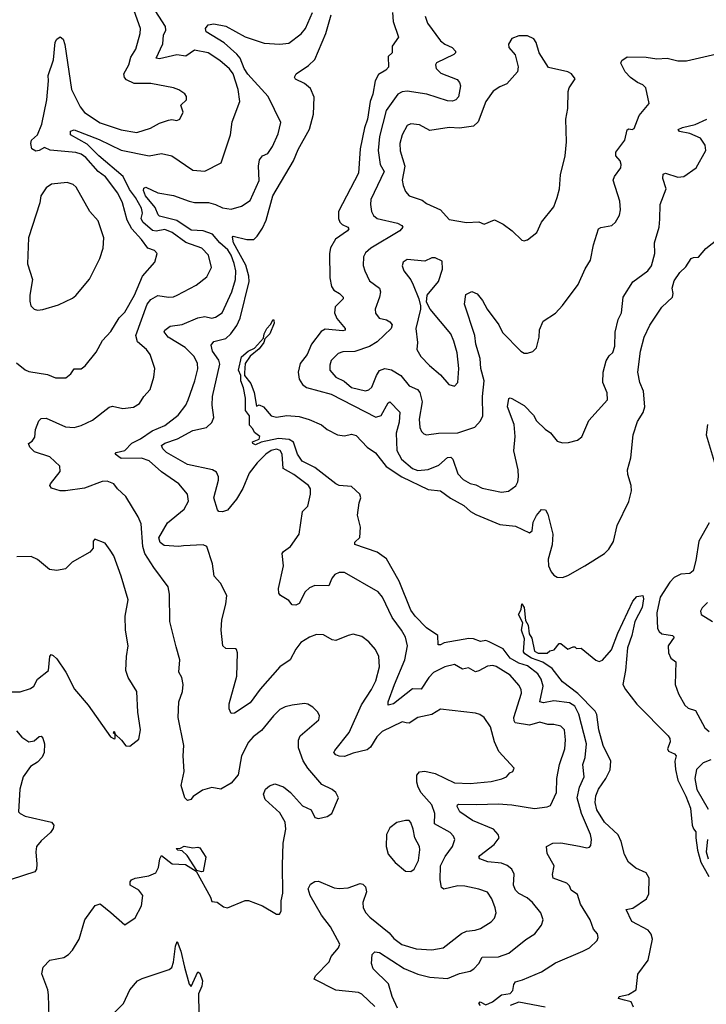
# Model space of a CAD drawing. Extents: x 1468344 to 1613994, y 525695 to 643861.
# Tile 212 of 256: x 1547203 to 1551139, y 578371 to 584015. Entities that reach past the tile are written whole.
import ezdxf

# ---------------------------------------------------------------- set-up
doc = ezdxf.new("R2010")
doc.units = 0

msp = doc.modelspace()

# ---------------------------------------------------------------- linework, layer by layer
at = {"layer": '0CON10XD'}
for points in [[(1547185, 582047.5), (1547235, 582007.5), (1547255, 581998.6), (1547361.7, 581981.7), (1547407.3, 581962.7), (1547467.3, 581962.7), (1547496.7, 581985), (1547515, 582013.3), (1547555, 582012.9), (1547578.9, 582031.1), (1547641.7, 582108.3), (1547677.1, 582175), (1547725, 582228.1), (1547773.6, 582305), (1547805, 582338.6), (1547861.2, 582435), (1547906, 582544), (1547976.9, 582625), (1547990, 582675), (1547975, 582692), (1547937.5, 582705), (1547901.5, 582755), (1547845.2, 582815.2), (1547818.6, 582865), (1547791.8, 582965), (1547765, 583020.9), (1547695, 583113.3), (1547652.5, 583145), (1547582.3, 583225), (1547555, 583244.8), (1547525, 583253.9), (1547376.7, 583266.7), (1547345, 583282.9), (1547315, 583264.3), (1547295, 583260.6), (1547272, 583275), (1547265.9, 583304.1), (1547270.8, 583325), (1547304.4, 583355.6), (1547330.4, 583415), (1547357.7, 583555), (1547368.1, 583665), (1547365.7, 583695), (1547395.8, 583785), (1547406, 583885), (1547415, 583903.3), (1547435, 583916.2), (1547452.3, 583902.3), (1547461.7, 583871.7), (1547499.7, 583615), (1547549.7, 583515), (1547575, 583482.9), (1547665, 583422.9), (1547785, 583382.8), (1547875, 583368.5), (1547952, 583392), (1548005, 583421.1), (1548055, 583438.6), (1548075, 583442), (1548103.9, 583436.1), (1548120, 583445), (1548140, 583485), (1548127.5, 583525), (1548160, 583555), (1548160, 583575), (1548149.5, 583589.5), (1548115, 583613.3), (1548085, 583624), (1547955, 583648.5), (1547859.3, 583649.3), (1547815, 583670.5), (1547803.5, 583683.5), (1547800.4, 583705), (1547829.2, 583755), (1547840.7, 583799.3), (1547868.9, 583845), (1547892.5, 583935), (1547894.5, 583965), (1547860, 584065)], [(1547372.4, 578295), (1547368.7, 578425), (1547364.1, 578454.1), (1547329.6, 578545), (1547337.1, 578585), (1547375.5, 578624.5), (1547455, 578640), (1547482.4, 578657.6), (1547505, 578682), (1547543.1, 578745), (1547575.8, 578855), (1547635, 578936.7), (1547665, 578946.7), (1547725, 578897.5), (1547805, 578827.5), (1547863.9, 578866.1), (1547900.8, 578935), (1547908.5, 578995), (1547885, 579024.5), (1547836.7, 579055), (1547836.4, 579073.6), (1547843.3, 579085), (1547865, 579094.2), (1547943.4, 579106.6), (1547984, 579125), (1547999.2, 579155), (1548006, 579205), (1548015, 579223.3), (1548076.1, 579176.1), (1548152.6, 579172.6), (1548213.6, 579133.6), (1548297.5, 578985), (1548305, 578960), (1548335, 578957.5), (1548370.3, 578930.3), (1548395, 578924.2), (1548495, 578966.2), (1548515, 578966), (1548595, 578936.2), (1548675, 578887.5), (1548691.7, 578888.3), (1548702.5, 578905), (1548701.2, 578965), (1548712.3, 579007.7), (1548709.3, 579169.3), (1548713.3, 579295), (1548727.9, 579375), (1548723.8, 579415), (1548695, 579468.5), (1548609.2, 579545), (1548600, 579575), (1548611.2, 579605), (1548635, 579624.2), (1548665, 579634.3), (1548715, 579618.1), (1548754.7, 579584.7), (1548825, 579508), (1548873.3, 579485), (1548895, 579442.5), (1548915, 579436.7), (1548965, 579446.7), (1548992.5, 579465), (1549031.2, 579555), (1549015.9, 579585.9), (1548995, 579603.3), (1548935, 579631.2), (1548853.8, 579723.8), (1548827.4, 579767.4), (1548801.3, 579841.3), (1548801.1, 579885), (1548810.2, 579909.8), (1548918.3, 580001.7), (1548922.5, 580025), (1548912.5, 580045), (1548882.5, 580075), (1548855, 580091.2), (1548835, 580096), (1548765, 580085.8), (1548725, 580075.7), (1548695, 580060), (1548658.6, 580025), (1548589.8, 579940.2), (1548542, 579905), (1548515, 579874), (1548474.4, 579795), (1548454.4, 579685.6), (1548415, 579638), (1548355, 579604.4), (1548305, 579614.4), (1548250.6, 579599.4), (1548197.1, 579562.9), (1548183.3, 579545), (1548165, 579538.8), (1548150, 579555), (1548128.9, 579625), (1548145.8, 579705), (1548140, 579795), (1548144.2, 579855), (1548111.4, 580015), (1548115.5, 580105), (1548136, 580164), (1548139.1, 580205), (1548131.5, 580245), (1548115.8, 580275), (1548121.4, 580345), (1548100.6, 580420.6), (1548062.9, 580565), (1548061.3, 580721.3), (1548054.4, 580764.4), (1547971.1, 580875), (1547920.7, 580955), (1547909.1, 580995), (1547898.5, 581125), (1547881.1, 581165), (1547812.1, 581282.1), (1547762.9, 581325), (1547742.5, 581355), (1547705, 581369.5), (1547675, 581367.1), (1547575, 581330.4), (1547465, 581313.9), (1547435, 581314.6), (1547385, 581328.6), (1547375.6, 581345), (1547379.1, 581355), (1547434.5, 581425), (1547433.6, 581455), (1547375, 581509.1), (1547288.6, 581538.6), (1547260, 581565), (1547252.5, 581585), (1547275, 581598.8), (1547289.1, 581620.9), (1547294.3, 581665.7), (1547312, 581715), (1547325, 581728), (1547355, 581730), (1547465, 581680.6), (1547515, 581676.9), (1547555, 581688.1), (1547621.1, 581718.9), (1547715.6, 581794.4), (1547735, 581798.6), (1547795, 581785.6), (1547855, 581794.4), (1547889.2, 581815), (1547914.5, 581855.5), (1547950, 581895), (1547971.9, 581965), (1547978.1, 582015), (1547950.6, 582095), (1547930.6, 582125), (1547879, 582169), (1547868.7, 582205), (1547934.2, 582385), (1547955, 582411.8), (1547995, 582433.4), (1548055, 582424.4), (1548085, 582426.9), (1548105, 582435.5), (1548215, 582492.9), (1548275, 582540.8), (1548302.5, 582595), (1548284.5, 582665), (1548247.1, 582705), (1548155, 582737.9), (1548077.3, 582795), (1548035, 582811.5), (1547985, 582802.4), (1547965, 582805.9), (1547909.5, 582855), (1547899.8, 582875), (1547907.3, 582905), (1547900.2, 582935), (1547867.6, 582995), (1547831.9, 583041.9), (1547796.3, 583116.3), (1547656.1, 583235), (1547590.5, 583300.5), (1547494.5, 583355), (1547494.4, 583375), (1547515, 583383.5), (1547658.3, 583328.3), (1547785, 583266.4), (1547945, 583234), (1548015, 583247.1), (1548075, 583234.6), (1548195, 583151.9), (1548265, 583145.8), (1548357.1, 583195), (1548410.6, 583355), (1548420.2, 583429.8), (1548465.6, 583545), (1548456.2, 583615), (1548425.9, 583705), (1548405, 583733.8), (1548351.1, 583781.1), (1548283.8, 583825), (1548205, 583840.5), (1548155, 583805.5), (1548102.8, 583812.8), (1548005, 583790), (1547986, 583795), (1548023.1, 583876.9), (1548027.8, 583925), (1548041.4, 583955), (1548038.6, 583975), (1547961.6, 584095)], [(1548141, 580999), (1548115, 580994.7), (1548030.7, 581000.7), (1548007.2, 581017.2), (1548001.2, 581045), (1548049.3, 581130.7), (1548145, 581210), (1548170, 581255), (1548164.4, 581295), (1548114.4, 581355), (1548015, 581423.3), (1547945, 581485.5), (1547901.1, 581501.1), (1547785, 581500.3), (1547750, 581525), (1547755.9, 581534.1), (1547805, 581544.5), (1547845, 581588.2), (1547895, 581612.5), (1547961.9, 581658.1), (1548035, 581688.9), (1548111.5, 581748.5), (1548154.6, 581805), (1548168.5, 581835), (1548207.3, 581945), (1548223.6, 582013.6), (1548222.3, 582045), (1548202.7, 582085), (1548150.5, 582135), (1548053.6, 582195), (1548031.4, 582225), (1548034.2, 582235), (1548065, 582257.5), (1548135, 582267.4), (1548225, 582305.8), (1548265, 582312.8), (1548305, 582304.7), (1548325, 582308.7), (1548364.5, 582335), (1548419.5, 582455), (1548440.5, 582525), (1548441.1, 582575), (1548432.4, 582617.6), (1548415, 582664.6), (1548395.2, 582695), (1548349.5, 582735), (1548307.5, 582785), (1548255, 582804.8), (1548185, 582808.1), (1548103.9, 582863.9), (1548005, 582888.9), (1547996.5, 582896.5), (1547978.9, 582938.9), (1547924.5, 583005), (1547912, 583035), (1547915, 583048.6), (1547925, 583055.5), (1547995, 583022.5), (1548085, 583006.5), (1548173.8, 582973.8), (1548205, 582966.6), (1548285, 582966.6), (1548325.3, 582955.3), (1548365, 582935.5), (1548415, 582927.8), (1548475, 582945.6), (1548525, 582978.6), (1548576.2, 583093.8), (1548572.7, 583175), (1548577.9, 583212.1), (1548595, 583233.5), (1548625, 583248.6), (1548652.4, 583287.6), (1548685, 583361.2), (1548699.2, 583425), (1548627.7, 583575), (1548511.6, 583701.6), (1548490.3, 583735), (1548466.2, 583795), (1548447.7, 583817.7), (1548375, 583882.7), (1548272, 583945), (1548268, 583965), (1548283.8, 583985), (1548315, 583990), (1548385, 583977.1), (1548495, 583916.1), (1548605, 583879.5), (1548695, 583874.4), (1548745, 583879.4), (1548816.5, 583933.5), (1548841.8, 583965), (1548882.2, 584055)], [(1549835, 580282.3), (1549815, 580276.2), (1549775, 580299.2), (1549742.3, 580292.3), (1549695, 580318.9), (1549640, 580305), (1549575, 580273.8), (1549548.3, 580245), (1549505, 580178), (1549455, 580178.5), (1549345, 580093.9), (1549316.1, 580086.1), (1549315.7, 580105), (1549351.8, 580205), (1549410.3, 580345), (1549426.2, 580425), (1549414.5, 580475), (1549392.5, 580515), (1549337.3, 580587.3), (1549282.9, 580705), (1549257.1, 580735), (1549065, 580845.6), (1549035, 580845.6), (1549008.8, 580835), (1548993.6, 580816.4), (1548987.5, 580797.5), (1548975, 580770), (1548895, 580772.2), (1548865, 580758.5), (1548840, 580735), (1548805, 580669.2), (1548785, 580658), (1548765, 580661.2), (1548745, 580686), (1548697.5, 580715), (1548688.3, 580728.3), (1548686, 580755), (1548715.6, 580885), (1548707.1, 580955), (1548715, 580966.9), (1548755.6, 580995), (1548805.6, 581065), (1548823.3, 581195), (1548854.5, 581225.5), (1548870.8, 581295), (1548870.8, 581325), (1548859.2, 581345), (1548775, 581408.4), (1548712.8, 581442.8), (1548708.1, 581525), (1548695.8, 581545.8), (1548675, 581552.9), (1548645, 581544.6), (1548614.5, 581525), (1548564.6, 581475), (1548519.2, 581415), (1548482.9, 581327.1), (1548445, 581265.7), (1548395, 581204), (1548365, 581194), (1548345, 581196.7), (1548336.1, 581206.1), (1548315.5, 581275), (1548342.5, 581375), (1548342.2, 581395), (1548330.3, 581420.3), (1548307.5, 581435), (1548165, 581464.6), (1548045, 581534.8), (1548022.9, 581555), (1548015.4, 581574.6), (1548035, 581587.5), (1548107.9, 581612.1), (1548195, 581660.3), (1548273.3, 581676.7), (1548304.4, 581705.6), (1548315.6, 581735), (1548305.4, 581805), (1548307.8, 581855), (1548349.5, 582039.5), (1548343.7, 582063.7), (1548307.3, 582115), (1548301.2, 582148.8), (1548315, 582170), (1548385, 582187.5), (1548412.5, 582215), (1548448.2, 582261.8), (1548467, 582303), (1548518.5, 582515), (1548516.8, 582545), (1548498.4, 582608.4), (1548428.4, 582735), (1548422.7, 582767.3), (1548426.7, 582773.3), (1548505, 582754.6), (1548545, 582755.6), (1548565, 582774.3), (1548595, 582820), (1548615.7, 582865), (1548653.4, 583005), (1548772.6, 583205), (1548798.9, 583271.1), (1548863.4, 583386.6), (1548886.5, 583473.5), (1548891.2, 583571.2), (1548869.8, 583619.8), (1548835, 583648.8), (1548784.6, 583674.6), (1548778.6, 583685), (1548788.6, 583705), (1548858.7, 583751.3), (1548894.1, 583785.9), (1548958.8, 583935), (1548988.1, 584041.9)], [(1549340, 584055), (1549343.5, 584005), (1549374.2, 583915), (1549338, 583862), (1549337.3, 583825), (1549316.2, 583803.8), (1549316.9, 583743.1), (1549301.4, 583725), (1549260, 583700), (1549240.7, 583665), (1549227.4, 583587.4), (1549211.6, 583545), (1549196.8, 583445), (1549180, 583395), (1549155.3, 583275.3), (1549145.4, 583135), (1549030, 582915), (1549030, 582875), (1549037.5, 582855), (1549051.1, 582841.1), (1549083.3, 582825), (1549088.8, 582815), (1549082.5, 582805), (1549012.4, 582757.6), (1548983.8, 582706.2), (1548978.8, 582675), (1548981.5, 582535), (1548990, 582485), (1549003.1, 582465), (1549037.1, 582445), (1549057.5, 582425), (1549057.5, 582415), (1549011.5, 582368.5), (1549006.9, 582335), (1549021.6, 582301.6), (1549068.1, 582245), (1549068, 582235), (1549055, 582230.5), (1548955, 582241.2), (1548932, 582228), (1548874.8, 582155.2), (1548851.2, 582095), (1548810, 582045), (1548798.8, 581995), (1548805.5, 581955), (1548823.3, 581923.3), (1548847, 581907), (1548988.6, 581868.6), (1549245, 581737.1), (1549275, 581745.6), (1549315, 581819.2), (1549325, 581824.2), (1549382.5, 581765), (1549378.6, 581708.6), (1549360.2, 581645), (1549364.1, 581545), (1549392, 581495), (1549455, 581442.4), (1549485, 581431.4), (1549545, 581436.1), (1549605, 581461.8), (1549655, 581505.3), (1549675, 581507.3), (1549686.1, 581496.1), (1549715, 581410.8), (1549745, 581379.5), (1549785, 581356.5), (1549818.3, 581348.3), (1549855, 581328.9), (1549965, 581305.8), (1550005, 581312.9), (1550046.4, 581343.6), (1550058.1, 581365), (1550062.2, 581395), (1550059.6, 581435), (1550035.9, 581544.1), (1550042.8, 581625), (1550038.5, 581695), (1549999.5, 581795), (1550007.5, 581842.5), (1550015, 581847.5), (1550025, 581843.3), (1550095, 581803.1), (1550148.3, 581748.3), (1550165.6, 581715), (1550215, 581667.1), (1550245, 581647.5), (1550285, 581598.8), (1550315, 581590), (1550348.3, 581591.7), (1550400, 581605), (1550425, 581623.3), (1550465, 581716.7), (1550573.6, 581836.4), (1550571.2, 581875), (1550546.2, 581935), (1550547.5, 581995), (1550565, 582058.8), (1550582.1, 582087.9), (1550602.7, 582107.3), (1550615, 582142.5), (1550616.6, 582223.4), (1550634.5, 582295.5), (1550652.9, 582335), (1550661.9, 582425), (1550718.8, 582511.2), (1550803.9, 582576.1), (1550825, 582603.8), (1550843.5, 582675), (1550841.5, 582735), (1550869.1, 582825), (1550872.2, 582872.2), (1550875.5, 582955), (1550909.4, 583045), (1550890.8, 583105), (1550891.2, 583128.8), (1550905, 583135.3), (1550975, 583112.2), (1551009.4, 583115), (1551081.8, 583165), (1551137.3, 583265), (1551133.5, 583295), (1551105, 583335.7), (1551045, 583361.9), (1550985, 583374.2), (1550977.5, 583385), (1551003.2, 583396.8), (1551075, 583413.1), (1551142.5, 583445)], [(1549526.5, 584035), (1549540, 583995), (1549615, 583894.4), (1549639.2, 583875), (1549682.5, 583855), (1549700.8, 583835), (1549700.8, 583825), (1549691.2, 583815), (1549593.1, 583766.9), (1549586.2, 583755), (1549590, 583735), (1549617.6, 583707.6), (1549711.2, 583671.2), (1549724.4, 583655), (1549729.2, 583635), (1549718, 583572), (1549704, 583556), (1549685, 583547.3), (1549655, 583550.3), (1549537.8, 583587.8), (1549425, 583604.7), (1549395, 583600.4), (1549371.5, 583588.5), (1549304.7, 583495), (1549264.8, 583345.2), (1549257.9, 583265), (1549270.3, 583185), (1549292.7, 583145), (1549216.4, 582985), (1549213.6, 582955), (1549220.5, 582915), (1549231.7, 582891.7), (1549252, 582875), (1549367.9, 582847.9), (1549393.3, 582835), (1549400, 582825), (1549382, 582805), (1549215.6, 582705), (1549185, 582678.1), (1549173.6, 582655), (1549172.5, 582605), (1549181.1, 582575), (1549208.4, 582518.4), (1549265.4, 582475), (1549270.6, 582455), (1549266.3, 582425), (1549240.5, 582355), (1549242.2, 582332.2), (1549263.2, 582303.2), (1549305, 582294.1), (1549325, 582282.9), (1549337.3, 582265), (1549331.8, 582245), (1549251.3, 582168.7), (1549207.6, 582142.4), (1549125, 582112.1), (1549055, 582110), (1549028.3, 582101.7), (1548989.4, 582060.6), (1548980, 582035), (1548980.6, 582005), (1549015, 581965.5), (1549063, 581943), (1549105, 581906.1), (1549185, 581887.7), (1549205, 581893.5), (1549220.9, 581909.1), (1549247.5, 581975), (1549266.1, 582003.9), (1549295.4, 582014.6), (1549335, 582008.4), (1549388.5, 581975), (1549436.3, 581916.3), (1549483.1, 581895), (1549497.3, 581877.3), (1549510.5, 581825), (1549493.8, 581725), (1549496.8, 581676.8), (1549505.8, 581655), (1549520, 581640), (1549535, 581634.4), (1549604.6, 581645.4), (1549715, 581647.1), (1549811.7, 581678.3), (1549845.4, 581714.6), (1549858.9, 581745), (1549855.3, 581855), (1549865.3, 581945), (1549847.1, 582015), (1549843.5, 582073.5), (1549818.3, 582155), (1549811.3, 582205), (1549753.3, 582385), (1549761.2, 582438.8), (1549795, 582456.2), (1549825, 582443.8), (1549855.4, 582405.4), (1549881.9, 582355), (1549950, 582265), (1549971.3, 582221.3), (1550075, 582114.3), (1550095, 582102.9), (1550115, 582102.5), (1550145, 582112.9), (1550165, 582134.2), (1550181.5, 582195), (1550183.4, 582236.6), (1550203.1, 582286.9), (1550275, 582333.3), (1550315, 582376.7), (1550403.9, 582496.1), (1550443.8, 582586.2), (1550475, 582636.7), (1550492.5, 582725), (1550520.8, 582815), (1550535, 582824.2), (1550596.7, 582835), (1550618, 582855), (1550641.4, 582895), (1550647.8, 582925), (1550642.9, 582975), (1550605.8, 583095), (1550612.5, 583115), (1550648.8, 583165), (1550652, 583185), (1550645.7, 583205), (1550620.8, 583235), (1550620.8, 583255), (1550672, 583325), (1550686.4, 583383.6), (1550695, 583388.8), (1550715, 583384.4), (1550725, 583390.8), (1550754.6, 583465), (1550810.8, 583535), (1550792.9, 583625), (1550775, 583642.2), (1550745, 583654.5), (1550705, 583682.7), (1550673.5, 583715), (1550650, 583765), (1550655, 583780), (1550685, 583802), (1550795, 583799.1), (1550855, 583790), (1550915, 583794.4), (1550975, 583778.5), (1551025, 583778.9), (1551225, 583824.4)], [(1550095, 582747.5), (1550112.5, 582752.5), (1550115, 582753.3), (1550166.7, 582795), (1550193.8, 582855), (1550265, 582941.2), (1550284.4, 582995), (1550297.5, 583045), (1550303.3, 583125), (1550329.4, 583235), (1550337.8, 583315), (1550334.2, 583444.2), (1550346, 583505), (1550346.4, 583603.6), (1550353.3, 583625), (1550386.7, 583675), (1550366.2, 583705), (1550345.9, 583715.9), (1550235, 583740), (1550181.2, 583825), (1550164.1, 583884.1), (1550151.2, 583905), (1550115, 583922.2), (1550065, 583922.5), (1550025, 583906.2), (1550004.2, 583875), (1550006.2, 583855), (1550043.9, 583813.9), (1550061.2, 583745), (1550056.2, 583715), (1549995, 583646.7), (1549955, 583630), (1549917.5, 583605), (1549876, 583545), (1549831.4, 583428.6), (1549805, 583404.3), (1549725, 583392.1), (1549665, 583397.3), (1549555, 583379.5), (1549495, 583411.9), (1549445, 583416.9), (1549425, 583408.1), (1549395.4, 583355), (1549381.5, 583305), (1549385, 583262.5), (1549410, 583175), (1549395.7, 583095.7), (1549401.4, 583065), (1549415, 583030), (1549435, 583006), (1549510, 582980), (1549535, 582961.9), (1549615, 582924.2), (1549665, 582870), (1549765, 582852.9), (1549835, 582856.7), (1549865, 582842.5), (1549925, 582866.7), (1549975, 582842), (1550026.7, 582805), (1550081.7, 582751.7), (1550095, 582747.5)], [(1547305, 582349.2), (1547335, 582354.3), (1547425, 582379.4), (1547505, 582418.1), (1547525, 582434.2), (1547603.4, 582526.6), (1547662.9, 582645), (1547681.4, 582705), (1547685.5, 582765), (1547652.6, 582862.6), (1547605.8, 582915), (1547525.8, 583055), (1547509.7, 583069.7), (1547475, 583081.4), (1547385, 583072.5), (1547355, 583051.2), (1547324.3, 583005), (1547318, 582965), (1547252.9, 582765), (1547247.3, 582615), (1547276.7, 582525), (1547260, 582435), (1547261.5, 582401.5), (1547267.1, 582375), (1547285, 582355.8), (1547305, 582349.2)], [(1549844.5, 578365), (1549835.8, 578375), (1549842.5, 578385), (1549875, 578368.6), (1549913.3, 578385), (1549965, 578426), (1550015, 578432.5), (1550029.6, 578450.4), (1550035.6, 578485), (1550045, 578500.8), (1550085, 578510.6), (1550195, 578557.5), (1550275, 578609.5), (1550431.2, 578675), (1550470, 578695), (1550513.6, 578736.4), (1550520, 578755), (1550516.2, 578775), (1550491.7, 578801.7), (1550473.9, 578855), (1550417.3, 578945), (1550400.6, 579000.6), (1550363.5, 579025), (1550355, 579050), (1550340, 579065), (1550261.2, 579095), (1550256.7, 579115), (1550267.5, 579165), (1550226.9, 579235), (1550223.9, 579276.1), (1550260, 579295), (1550305, 579297.5), (1550412, 579278), (1550455, 579268.8), (1550468.8, 579271.2), (1550478, 579282), (1550480.8, 579315), (1550475.5, 579345), (1550423.7, 579465), (1550398.9, 579555), (1550412.1, 579615), (1550438.2, 579675), (1550431.8, 579745), (1550443.8, 579785), (1550451.6, 579865), (1550408.8, 580035), (1550385, 580079.3), (1550355, 580099.2), (1550265, 580111.2), (1550205, 580098.7), (1550185, 580104.2), (1550204.2, 580195), (1550192.4, 580235), (1550173.1, 580265), (1550115, 580311.9), (1550065, 580326.2), (1550014.9, 580354.9), (1549975, 580409.2), (1549895, 580449.2), (1549875, 580456.6), (1549845, 580450.8), (1549805, 580465.6), (1549777.1, 580467.1), (1549636.8, 580443.2), (1549615, 580430.9), (1549601.4, 580431.4), (1549600.8, 580485), (1549535, 580528.9), (1549470.8, 580595), (1549445, 580630), (1549377.4, 580797.4), (1549305.4, 580925.4), (1549252.6, 580962.6), (1549125, 581007.5), (1549125, 581020), (1549153.6, 581046.4), (1549155.8, 581105.8), (1549140, 581175), (1549148.8, 581245), (1549159.2, 581275), (1549152.5, 581295), (1549105, 581338.5), (1549035, 581345.4), (1549015, 581355.3), (1548895, 581448.2), (1548822.9, 581485), (1548795.8, 581525), (1548772.6, 581592.6), (1548748.3, 581608.3), (1548685.9, 581614.1), (1548587.5, 581592.5), (1548555, 581578.6), (1548540, 581585), (1548536.7, 581595), (1548575, 581610), (1548580, 581625), (1548548, 581648), (1548540, 581670), (1548521.1, 581691.1), (1548520, 581745), (1548496.5, 581775), (1548496.6, 581845), (1548486.2, 581905), (1548471.1, 581945), (1548470.9, 581975), (1548457.7, 582005), (1548475, 582081.5), (1548511.8, 582115), (1548548.2, 582131.8), (1548601.2, 582188.8), (1548604, 582215), (1548619.6, 582245), (1548641.5, 582268.5), (1548655, 582296), (1548660, 582290), (1548661.1, 582275), (1548636.7, 582213.3), (1548608, 582185), (1548603.3, 582165), (1548575, 582127.8), (1548524.2, 582085.8), (1548495.6, 582045), (1548490.9, 581990.9), (1548491.4, 581975), (1548528.7, 581928.7), (1548547.4, 581877.4), (1548560, 581800), (1548575, 581806.7), (1548600, 581795), (1548644.5, 581744.5), (1548675, 581735.7), (1548735, 581745.7), (1548805, 581739.4), (1548863.2, 581723.2), (1548932.7, 581692.7), (1548965, 581665.8), (1549025, 581634.4), (1549065, 581630), (1549105, 581638.8), (1549131.2, 581631.2), (1549194.3, 581565), (1549241.7, 581531.7), (1549304.1, 581454.1), (1549393.6, 581393.6), (1549545, 581321.9), (1549615, 581314.4), (1549672.1, 581272.1), (1549749.8, 581229.8), (1549787.8, 581195), (1549817.9, 581177.9), (1549955, 581121.2), (1550045, 581112.5), (1550125, 581074), (1550140, 581085), (1550147.5, 581135), (1550165, 581173.3), (1550195, 581207.5), (1550217.5, 581205), (1550229.7, 581179.7), (1550259.6, 581065), (1550255.9, 581005), (1550232.1, 580922.1), (1550235.3, 580885.3), (1550249.9, 580849.9), (1550265, 580830.5), (1550285, 580819.2), (1550315, 580818), (1550345, 580828.1), (1550441.9, 580885), (1550555, 580956), (1550580.3, 580979.7), (1550606.3, 581023.7), (1550627.5, 581115), (1550695, 581253.8), (1550711.2, 581315), (1550707.9, 581345), (1550688.7, 581408.7), (1550686.7, 581435), (1550706.8, 581503.2), (1550719.5, 581635), (1550745, 581711.4), (1550777.3, 581762.7), (1550785.9, 581795), (1550778.9, 581885), (1550758.9, 581935), (1550747.5, 581995), (1550761.1, 582115), (1550783.1, 582195), (1550815, 582263.8), (1550885, 582366), (1550946, 582425), (1550950, 582445), (1550943.3, 582475), (1550955, 582517.5), (1550986.7, 582565), (1551021.7, 582598.3), (1551052.5, 582645), (1551065, 582652.5), (1551095, 582653.3), (1551137.3, 582702.7), (1551209.5, 582760.5)], [(1549695, 581914.2), (1549714.2, 581935.8), (1549720.5, 582015), (1549710, 582105), (1549692.1, 582172.1), (1549675, 582213.3), (1549555.8, 582355), (1549535.8, 582395), (1549538, 582435), (1549604.4, 582515), (1549626.9, 582585), (1549625, 582630), (1549585, 582650), (1549565, 582648.8), (1549525, 582630), (1549425, 582640.8), (1549402, 582625), (1549396.1, 582603.9), (1549404.3, 582575), (1549444.5, 582524.5), (1549459.2, 582495), (1549492, 582415), (1549500, 582375), (1549500.8, 582355), (1549474.5, 582245), (1549484.3, 582165), (1549480, 582125), (1549502.5, 582085), (1549551.7, 582031.7), (1549615, 581979.2), (1549663.5, 581923.5), (1549695, 581914.2)], [(1551145.6, 581695), (1551138.9, 581635), (1551195.2, 581445)], [(1551155, 581131.4), (1551096, 581025), (1551080, 580915), (1551063.1, 580855), (1551045, 580840), (1550992.6, 580837.4), (1550955, 580817.5), (1550929.7, 580790.3), (1550875.3, 580704.7), (1550855.9, 580614.1), (1550860, 580525), (1550868, 580508), (1550884.7, 580494.7), (1550944.5, 580484.5), (1550955.6, 580475), (1550920.4, 580425), (1550922, 580385), (1550936, 580356), (1550963.9, 580333.9), (1550961.2, 580205), (1550980.4, 580150.4), (1551015.5, 580085), (1551035, 580069.1), (1551076.9, 580055), (1551131.5, 579955), (1551155, 579935.6)], [(1547835, 579850), (1547885, 579890), (1547895.5, 579945), (1547880.6, 580045), (1547874.1, 580164.1), (1547824.2, 580245), (1547811.9, 580285), (1547814.4, 580365), (1547824.4, 580425), (1547809.2, 580515), (1547807.1, 580595), (1547825, 580690), (1547785.4, 580825.4), (1547741.7, 580941.7), (1547722, 580975), (1547692.5, 581015), (1547633.6, 581036.4), (1547623.3, 581025), (1547623.3, 580985), (1547605, 580963.3), (1547504.2, 580905.8), (1547465, 580866.7), (1547415, 580856.7), (1547374.1, 580864.1), (1547305, 580921.2), (1547268.8, 580938.8), (1547186.4, 580936.4)], [(1549238.3, 578358.3), (1549165, 578430), (1549145, 578439.1), (1549015, 578452.2), (1548891.9, 578515), (1548899.5, 578535), (1548977.1, 578615), (1548988.6, 578645), (1549030.7, 578695), (1549037.8, 578715), (1548985, 578815.6), (1548933, 578883), (1548868.2, 578995), (1548857.4, 579032.6), (1548870.7, 579059.3), (1548895, 579074.5), (1548915, 579076.4), (1549005, 579037.9), (1549035, 579034.6), (1549085, 579039.6), (1549155, 579064.4), (1549170.3, 579060.3), (1549185, 579043.8), (1549191.9, 579015), (1549170, 578955), (1549171.2, 578925), (1549186.5, 578895), (1549210.5, 578870.5), (1549321.2, 578781.2), (1549348.6, 578748.6), (1549393.9, 578713.9), (1549475, 578689.6), (1549566.1, 578683.9), (1549630, 578695), (1549735, 578776.7), (1549765, 578790), (1549814.4, 578795.6), (1549845, 578805.7), (1549905.4, 578844.6), (1549924.4, 578865.6), (1549934.2, 578895), (1549929.4, 578925), (1549910, 578975), (1549885, 579014), (1549835, 579032), (1549755, 579048.8), (1549715, 579050), (1549635, 579030.8), (1549620.3, 579040.3), (1549612.5, 579085), (1549615.3, 579165), (1549641.2, 579218.8), (1549684.6, 579275), (1549696.7, 579315), (1549689.4, 579335), (1549670, 579355), (1549581.1, 579405), (1549582.5, 579465), (1549565, 579514.4), (1549505, 579583.5), (1549486.4, 579615), (1549479.5, 579645), (1549480, 579685), (1549495, 579704.3), (1549525, 579707.3), (1549585, 579694.7), (1549695, 579640), (1549785, 579636.8), (1549905, 579647.3), (1549967.2, 579662.8), (1549993.8, 579675), (1550012, 579698), (1550030, 579705), (1550037.5, 579725), (1549950.2, 579820.2), (1549925.2, 579875.2), (1549902.5, 579962.5), (1549865.3, 580015.3), (1549841.7, 580031.7), (1549815, 580039.4), (1549615, 580062.5), (1549565, 580032.2), (1549485, 580015.4), (1549435, 579983.3), (1549419.2, 579985), (1549395, 579990.5), (1549280, 579935), (1549250.8, 579905), (1549214.7, 579845.2), (1549195, 579829.6), (1549115, 579810.6), (1549065, 579791.8), (1549035, 579792.5), (1549015, 579800.6), (1549004.3, 579815), (1549008.6, 579825), (1549091.7, 579928.3), (1549161.9, 580088.1), (1549220, 580175), (1549244.1, 580225.9), (1549265.5, 580305), (1549260.9, 580365), (1549243.1, 580405), (1549205, 580449.2), (1549165, 580479.2), (1549115, 580492.5), (1549085, 580485.8), (1549015, 580455.6), (1548995, 580460.6), (1548945, 580488.9), (1548905, 580490), (1548865, 580475.5), (1548814.3, 580445), (1548785, 580406.2), (1548753.6, 580346.4), (1548694.2, 580305.8), (1548582.2, 580177.8), (1548525, 580100), (1548435, 580040), (1548415, 580037.5), (1548403.8, 580065), (1548404.2, 580094.2), (1548447.6, 580252.4), (1548450.8, 580385), (1548446.2, 580405), (1548439.5, 580409.5), (1548385, 580411.2), (1548366.7, 580425), (1548358.5, 580515), (1548362.5, 580575), (1548384.4, 580665), (1548390, 580715), (1548353.3, 580785), (1548318, 580825), (1548308.6, 580895), (1548276.2, 580995), (1548255.5, 581005.5), (1548141, 580999)], [(1550722.5, 578355), (1550707.5, 578385), (1550670, 578395), (1550636.7, 578405), (1550638.8, 578415), (1550692.8, 578427.2), (1550737.5, 578455), (1550746.1, 578543.9), (1550805, 578623.3), (1550830, 578745), (1550823.6, 578773.6), (1550806.1, 578796.1), (1550713.1, 578845), (1550680, 578915), (1550717.3, 578922.7), (1550796, 578975), (1550810, 579005), (1550811.4, 579095), (1550794.6, 579124.6), (1550735, 579152.4), (1550693.3, 579185), (1550670.3, 579230.3), (1550650.4, 579305), (1550633.3, 579343.3), (1550555.4, 579415), (1550511.8, 579485), (1550502.1, 579527.9), (1550505.8, 579565.8), (1550521.5, 579605), (1550563.9, 579666.1), (1550588, 579715), (1550590.9, 579765), (1550548.2, 579855), (1550522.5, 579945), (1550511.8, 580031.8), (1550501.3, 580051.3), (1550401.8, 580151.8), (1550315, 580220), (1550255.5, 580295), (1550201.8, 580331.8), (1550137.2, 580355), (1550099.4, 580379.4), (1550091.5, 580391.5), (1550096.2, 580465), (1550078.8, 580515), (1550087.3, 580557.3), (1550062.7, 580605), (1550077.5, 580635), (1550082.5, 580667.5), (1550095.4, 580645.4), (1550101.9, 580571.9), (1550118.2, 580545), (1550123.5, 580495), (1550139.6, 580469.6), (1550155, 580394.5), (1550175.6, 580384.4), (1550226.7, 580383.3), (1550243, 580397), (1550266.4, 580403.6), (1550295, 580440), (1550305, 580440), (1550345, 580407.5), (1550375, 580420), (1550385, 580420), (1550395, 580410), (1550421.7, 580411.7), (1550505, 580343.8), (1550525, 580336.2), (1550545, 580343.3), (1550595, 580402), (1550631.7, 580498.3), (1550717.5, 580682.5), (1550740.8, 580709.2), (1550775, 580714.3), (1550779.5, 580695), (1550772.2, 580645), (1550729.6, 580565), (1550712.7, 580485), (1550688, 580415), (1550675.6, 580284.4), (1550661.2, 580205), (1550676, 580175), (1550740.7, 580090.7), (1550920.5, 579910.5), (1550930, 579895), (1550931.2, 579875), (1550916.2, 579835), (1550922.7, 579822.7), (1550957, 579807), (1550966, 579795), (1550958.8, 579765), (1550962.3, 579717.7), (1550975.6, 579655), (1551022.1, 579565), (1551048.2, 579495), (1551058.3, 579398.3), (1551065, 579377.5), (1551080, 579360), (1551078.7, 579325), (1551088.3, 579255), (1551107.8, 579185), (1551153.1, 579103.1)], [(1551145.6, 580674.4), (1551115.9, 580644.1), (1551106.2, 580625), (1551110, 580605), (1551175.5, 580565.5)], [(1547135, 580162), (1547205, 580162), (1547265, 580181.2), (1547283.8, 580195), (1547305.8, 580234.2), (1547367.5, 580285), (1547376.1, 580363.9), (1547384, 580376), (1547395, 580371.2), (1547415, 580352), (1547467.1, 580275), (1547517, 580177), (1547595.5, 580085.5), (1547723.3, 579905), (1547745, 579892.5), (1547750, 579895), (1547750, 579920), (1547740, 579925), (1547745, 579936.7), (1547750, 579920), (1547785.5, 579885.5), (1547812.2, 579852.2), (1547835, 579850)], [(1549368.3, 578348.3), (1549338.6, 578415), (1549317.9, 578487.9), (1549230, 578575), (1549220.6, 578605), (1549223.6, 578656.4), (1549238.8, 578671.2), (1549265, 578667.8), (1549406.8, 578576.8), (1549485, 578544.6), (1549555, 578526), (1549655, 578520), (1549725, 578548), (1549785, 578561.5), (1549805.9, 578574.1), (1549834.4, 578605), (1549855, 578641.5), (1549947.6, 578642.4), (1550006.2, 578663.8), (1550105, 578742.7), (1550155.3, 578774.7), (1550194.2, 578825), (1550204, 578855), (1550190.6, 578895), (1550142.9, 578955), (1550111.5, 578981.5), (1550065, 579005.4), (1550044.8, 579024.8), (1550034.2, 579055), (1550037.4, 579117.4), (1550024.6, 579145), (1549996.7, 579166.7), (1549965, 579180.3), (1549887.4, 579187.4), (1549840, 579205), (1549835.8, 579215), (1549840, 579225), (1549922.7, 579287.3), (1549951.1, 579325), (1549946.5, 579345), (1549918.9, 579375), (1549799.4, 579425), (1549725.7, 579475), (1549711.2, 579505), (1549713.3, 579515), (1549721.2, 579518.8), (1549824.1, 579515.9), (1549945, 579520.8), (1550025, 579515.3), (1550155, 579493.3), (1550227.2, 579502.8), (1550245, 579510.8), (1550280, 579585), (1550282.7, 579665), (1550298.2, 579745), (1550327.8, 579835), (1550332.3, 579887.7), (1550326.4, 579945), (1550305, 579965.5), (1550265, 579974.7), (1550230, 579975), (1550185, 579988), (1550125, 579971.8), (1550044.2, 579984.2), (1550036.9, 579995), (1550035.3, 580015), (1550078.9, 580155), (1550077.3, 580175), (1550065, 580200.8), (1550015, 580257.5), (1549935, 580306.5), (1549915, 580312.2), (1549885, 580308.9), (1549835, 580282.3)], [(1547185, 579938.2), (1547215, 579902.5), (1547255, 579875.6), (1547285, 579881.1), (1547315, 579906.9), (1547325, 579908.6), (1547335.7, 579895.7), (1547345.3, 579864.7), (1547342.4, 579815), (1547331.8, 579788.2), (1547305, 579760), (1547265, 579733.8), (1547223.2, 579675), (1547203.4, 579603.4), (1547196.2, 579475), (1547205, 579464), (1547235, 579450), (1547385, 579416), (1547398, 579398), (1547395, 579378.8), (1547379.2, 579355), (1547325, 579308.9), (1547300, 579275), (1547294.5, 579245), (1547300.5, 579175), (1547298.2, 579145), (1547289.4, 579130.6), (1547154.3, 579085.7)], [(1551165, 579772.3), (1551121.8, 579755), (1551083.9, 579716.1), (1551072.7, 579665), (1551085, 579601.5), (1551149.2, 579489.2)], [(1549445, 579132.5), (1549465, 579146.7), (1549490, 579195), (1549497, 579257), (1549494.2, 579275), (1549468.1, 579325), (1549459.4, 579375), (1549445, 579413.3), (1549435, 579423.8), (1549415, 579424), (1549365, 579413.8), (1549325, 579382.5), (1549306.2, 579345), (1549304.3, 579275), (1549315, 579231.2), (1549355, 579184), (1549415, 579134), (1549445, 579132.5)], [(1551146.2, 579315), (1551138.6, 579245), (1551148.9, 579205)], [(1548245, 579130), (1548218.3, 579138.3), (1548163.8, 579225), (1548135, 579250), (1548110, 579255), (1548100, 579265), (1548125, 579266.7), (1548145, 579276.7), (1548195, 579267.5), (1548225, 579272.5), (1548235, 579268.8), (1548270, 579215), (1548255, 579133.3), (1548245, 579130)], [(1547745, 578322.3), (1547798.5, 578375), (1547835, 578454.4), (1547877.9, 578505), (1547905, 578520), (1548059.6, 578570.4), (1548075, 578582), (1548085, 578613.3), (1548095.4, 578704.6), (1548105, 578731.2), (1548126.4, 578676.4), (1548148.2, 578585), (1548175, 578487.5), (1548185, 578472.5), (1548225, 578557.5), (1548235, 578550), (1548250, 578505), (1548247.8, 578475), (1548228, 578432), (1548229.3, 578319.3)], [(1550215, 578353.9), (1550065, 578382.5), (1550015, 578363.7)]]:
    msp.add_lwpolyline(points, dxfattribs=at)

doc.saveas('drawing.dxf')
